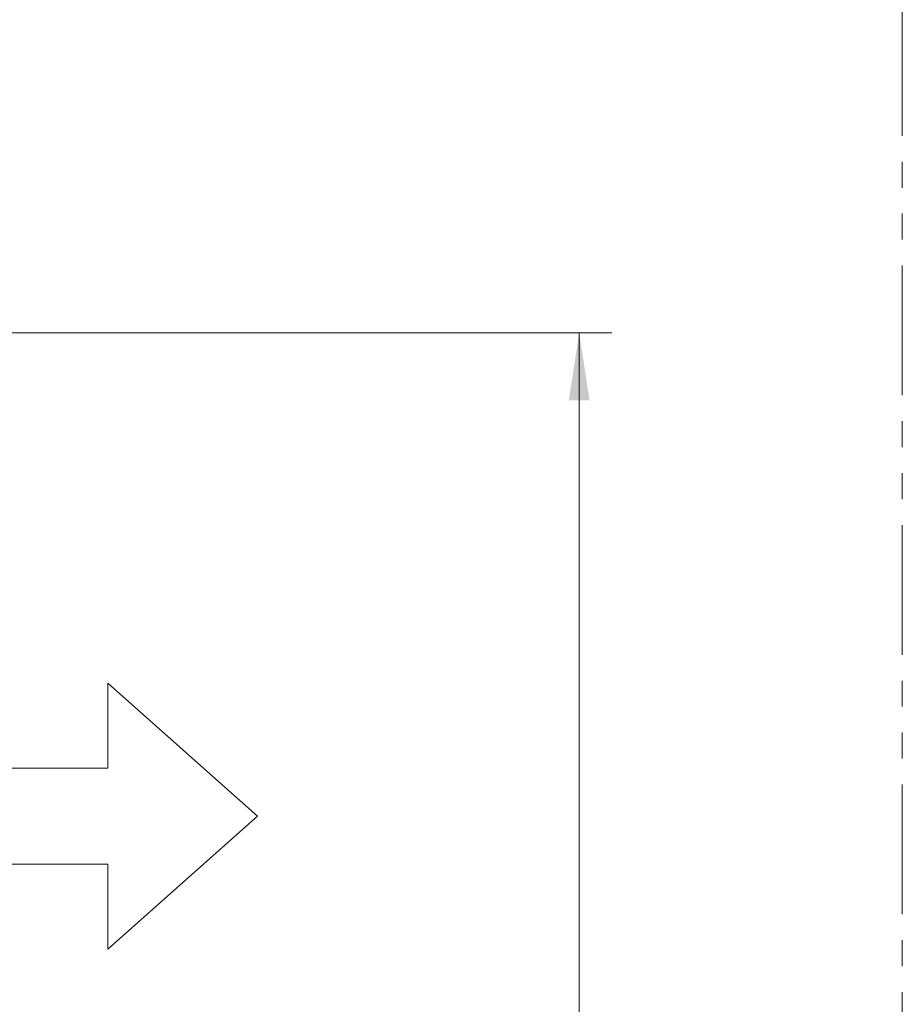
# Model space of a CAD drawing. Header units: millimetres. Extents: x 0 to 1118, y 0 to 864.
# Tile 103 of 256: x 531 to 574, y 313 to 361. Entities that reach past the tile are written whole.
import ezdxf

# ---------------------------------------------------------------- set-up
doc = ezdxf.new("R2010")
doc.units = ezdxf.units.MM
doc.linetypes.add('PHANTOM', pattern=[12.7, 6.35, -1.27, 1.27, -1.27, 1.27, -1.27])
doc.styles.add('SLDTEXTSTYLE3', font='TXT', dxfattribs={"width": 0.605})
doc.dimstyles.new('SLDDIMSTYLE0', dxfattribs={"dimtxt": 3.175, "dimasz": 3.302, "dimexe": 0, "dimexo": 0.0625, "dimgap": 0.79375, "dimtad": 0, "dimtih": 1, "dimtoh": 1, "dimdec": 1, "dimlfac": 4, "dimrnd": 1e-09, "dimzin": 12, "dimdsep": 46, "dimtxsty": 'SLDTEXTSTYLE3', "dimsah": 1, "dimcen": 0.09, "dimadec": 0, "dimazin": 3, "dimtfac": 1, "dimtofl": 0, "dimtmove": 0, "dimatfit": 3, "dimfxl": 1, "dimfrac": 2, "dimtolj": 1, "dimtzin": 12, "dimarcsym": 0})

# ---------------------------------------------------------------- blocks, each defined once
blk = doc.blocks.new('Block2')
at = {"color": 7, "linetype": 'Continuous', "lineweight": 0}
for p, q in [((-3.2, 649.31), (-55.28, 590.7)), ((48.89, 590.7), (-3.2, 649.31)), ((-55.28, 590.7), (-21.99, 590.7)), ((-21.99, 590.7), (-21.99, 496.02)), ((15.6, 496.02), (15.6, 590.7)), ((15.6, 590.7), (48.89, 590.7)), ((-21.99, 496.02), (15.6, 496.02))]:
    blk.add_line(p, q, dxfattribs=at)
blk = doc.blocks.new('_D_12')
at = {"color": 7, "linetype": 'Continuous', "lineweight": 0}
for p, q in [((520.817, 345.837), (559.739, 345.837)), ((558.139, 345.837), (558.139, 312.211)), ((558.139, 273.712), (558.139, 307.339)), ((443.176, 273.712), (559.739, 273.712))]:
    blk.add_line(p, q, dxfattribs=at)
for points in [[(558.139, 345.837), (557.631, 342.535), (558.647, 342.535)], [(558.139, 273.712), (558.647, 277.014), (557.631, 277.014)]]:
    blk.add_solid(points, dxfattribs=at)
at = {"color": 7, "linetype": 'Continuous', "lineweight": 0, "insert": (552.682, 311.431), "char_height": 3.175, "attachment_point": 1, "style": 'SLDTEXTSTYLE3'}
blk.add_mtext('288.5', dxfattribs=at)

msp = doc.modelspace()

# ---------------------------------------------------------------- linework, layer by layer
at = {"color": 7, "linetype": 'PHANTOM', "lineweight": 0}
msp.add_line((573.951, 488.837), (573.951, 191.337), dxfattribs=at)

# ---------------------------------------------------------------- block references
at = {"color": 7, "linetype": 'Continuous', "xscale": 0.125, "yscale": 0.125, "zscale": 0.125, "rotation": 270}
msp.add_blockref('Block2', (461.239, 321.791), dxfattribs=at)

# ---------------------------------------------------------------- dimensions: what is measured, and where the dimension line sits
at = {"color": 7, "linetype": 'Continuous', "lineweight": 0}
dim = msp.add_linear_dim(base=(558.139, 345.837), p1=(441.576, 273.712), p2=(519.217, 345.837), angle=90, dimstyle='SLDDIMSTYLE0', dxfattribs=at)
dim.commit()
dim.dimension.update_dxf_attribs({"geometry": '_D_12', "text_midpoint": (558.139, 309.775), "dimtype": 160})

doc.saveas('drawing.dxf')
